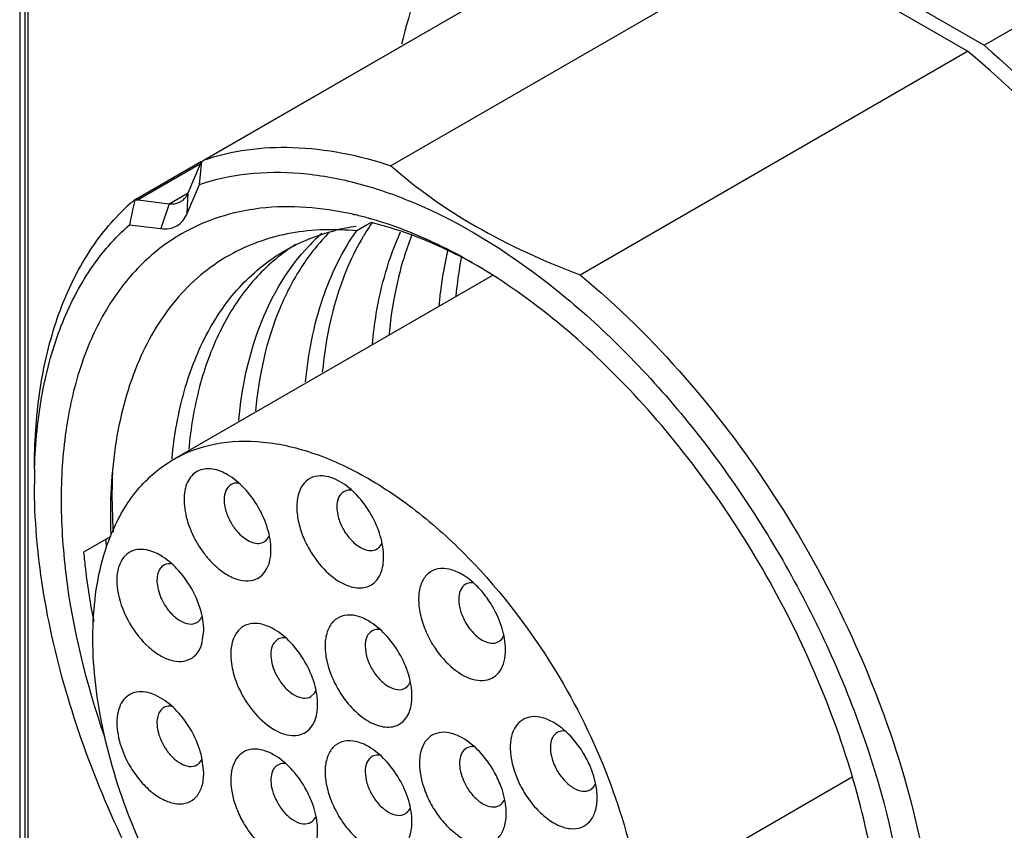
# Model space of a CAD drawing. Header units: inches. Extents: x 0 to 34, y 0 to 22.
# Tile 77 of 126: x 23.308 to 23.718, y 11.356 to 11.694. Entities that reach past the tile are written whole.
import ezdxf

# ---------------------------------------------------------------- set-up
doc = ezdxf.new("R2010")
doc.units = ezdxf.units.IN
doc.header["$LTSCALE"] = 1.87
doc.header["$MEASUREMENT"] = 0
doc.layers.get('0').update_dxf_attribs({"linetype": 'CONTINUOUS'})

msp = doc.modelspace()

# ---------------------------------------------------------------- linework, layer by layer
at = {"color": 7, "linetype": 'CONTINUOUS'}
for p, q in [((23.3081008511, 11.7894496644), (23.3081008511, 11.2143064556)), ((23.3102221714, 11.7906744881), (23.3102221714, 11.2155312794)), ((23.311636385, 11.2122650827), (23.311636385, 11.7874082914)), ((23.61736552, 11.7364939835), (23.7098642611, 11.6830863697)), ((23.6242202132, 11.7261072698), (23.4627548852, 11.632879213)), ((23.7030095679, 11.6806152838), (23.6242202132, 11.7261072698)), ((23.3846177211, 11.6350780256), (23.5182787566, 11.7122522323)), ((23.5187484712, 11.7124652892), (23.3851219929, 11.6353110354)), ((23.7098642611, 11.6830863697), (23.7256587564, 11.6922059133)), ((23.5415442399, 11.5873872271), (23.7030095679, 11.6806152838)), ((23.3838742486, 11.634652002), (23.3555117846, 11.6182758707)), ((23.3834078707, 11.6336284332), (23.357443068, 11.6186366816)), ((23.3782894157, 11.6215749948), (23.3834091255, 11.63362626)), ((23.383021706, 11.625064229), (23.3839201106, 11.6345725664)), ((23.3834091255, 11.63362626), (23.3839201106, 11.6345725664)), ((23.3839201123, 11.6345725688), (23.3843362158, 11.6348983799)), ((23.3843362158, 11.6348983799), (23.3846177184, 11.6350780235)), ((23.3847385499, 11.6351445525), (23.3851219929, 11.6353110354)), ((23.3779027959, 11.613012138), (23.3830217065, 11.6250642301)), ((23.3704402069, 11.617043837), (23.3782890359, 11.6215756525)), ((23.3779019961, 11.6130129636), (23.3782894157, 11.6215749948)), ((23.3551272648, 11.6179958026), (23.3555117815, 11.6182758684)), ((23.3558698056, 11.6178437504), (23.355296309, 11.6150411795)), ((23.3555117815, 11.6182758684), (23.3557134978, 11.6183751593)), ((23.3557134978, 11.6183751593), (23.355994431, 11.6184517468)), ((23.3559403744, 11.6181880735), (23.3558698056, 11.6178437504)), ((23.3559944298, 11.6184517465), (23.3559403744, 11.6181880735)), ((23.3559944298, 11.6184517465), (23.3565015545, 11.6185919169)), ((23.3565015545, 11.6185919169), (23.3569842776, 11.6186530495)), ((23.3569842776, 11.6186530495), (23.3574428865, 11.6186365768)), ((23.3574428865, 11.6186365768), (23.3704400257, 11.6170437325)), ((23.3704400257, 11.6170437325), (23.3669128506, 11.6066691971)), ((23.355296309, 11.6150411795), (23.3539157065, 11.6082620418)), ((23.4545910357, 11.6091857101), (23.4526071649, 11.608040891)), ((23.3539157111, 11.6082620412), (23.3669131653, 11.6066680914)), ((23.4526071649, 11.608040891), (23.4485518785, 11.6057005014)), ((23.4513390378, 11.6035622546), (23.4512397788, 11.6033959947)), ((23.5050646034, 11.5871908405), (23.3722268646, 11.510491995)), ((23.3715379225, 11.510630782), (23.3715545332, 11.5108068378)), ((23.441620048, 11.5011386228), (23.4392601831, 11.5023235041)), ((23.3966958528, 11.500247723), (23.3961337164, 11.4999722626)), ((23.3460620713, 11.478346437), (23.3347388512, 11.471809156)), ((23.4093517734, 11.4758303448), (23.4099139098, 11.4761058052)), ((23.3840309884, 11.4336582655), (23.3847762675, 11.4391617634)), ((23.4155950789, 11.4354935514), (23.4140469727, 11.4340577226)), ((23.4293752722, 11.411627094), (23.4309233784, 11.4130629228)), ((23.4309233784, 11.4130629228), (23.4316094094, 11.4143469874)), ((23.3847760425, 11.3798199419), (23.3840309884, 11.3861845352)), ((23.6549170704, 11.3780011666), (23.5666012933, 11.3270087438))]:
    msp.add_line(p, q, dxfattribs=at)
for centre, radius, start, end in [((23.3862865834, 11.6321899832), 0.003335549, 117.6520913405, 120.0216310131), ((23.4167723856, 11.547449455), 0.093685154, 131.1477543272, 136.0214114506), ((23.4158235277, 11.4758643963), 0.1402544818, 76.7365748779, 77.4353320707), ((23.4145634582, 11.4706262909), 0.1456419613, 74.5526153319, 76.7268628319), ((23.4131371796, 11.4653681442), 0.1510900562, 74.0013287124, 74.5623877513), ((23.532154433, 11.5553894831), 0.0940807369, 145.1847319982, 146.4967187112), ((23.4880343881, 11.54298234), 0.0819830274, 131.2193425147, 136.5224433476), ((23.4599351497, 11.522485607), 0.0858533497, 97.8454627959, 103.7871307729), ((23.5349455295, 11.55355821), 0.0974189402, 146.50473384, 149.1168599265), ((23.4648306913, 11.5337139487), 0.0783508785, 122.1298239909, 125.8176892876), ((23.5513090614, 11.5000744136), 0.2370716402, 178.4033767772, 180.0063548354), ((23.6082540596, 11.4950688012), 0.2649358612, 183.886222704, 184.552068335), ((23.4233635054, 11.4475256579), 0.0834154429, 157.4372478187, 158.1589221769), ((23.4178895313, 11.4315278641), 0.0045813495, 115.7040379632, 120.0526562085), ((23.50565724, 11.3654784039), 0.043561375, 22.1499820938, 30.0319045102), ((23.5523443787, 11.3924781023), 0.02345646, 202.1499821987, 210.0319044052), ((23.4681622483, 11.3591160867), 0.0431708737, 21.2413041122, 30.0655951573), ((23.5144135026, 11.3858987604), 0.0233609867, 201.2630288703, 210.0438703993), ((23.5554933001, 11.3943091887), 0.043561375, 202.1499820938, 210.0319045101), ((23.4358176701, 11.3788834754), 0.0233609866, 201.2630288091, 210.0438704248), ((23.389566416, 11.3521008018), 0.0431708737, 21.2413041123, 30.0655951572), ((23.5172967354, 11.3875999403), 0.0431708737, 201.2413041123, 210.0655951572), ((23.4387009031, 11.3805846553), 0.0431708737, 201.2413041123, 210.0655951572)]:
    msp.add_arc(centre, radius, start, end, dxfattribs=at)
for points, knots in [([(23.572882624, 11.7928795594), (23.5664395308, 11.7918953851), (23.5538177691, 11.7889750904), (23.5359563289, 11.7816243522), (23.5196397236, 11.7714604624), (23.4999109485, 11.7540340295), (23.4799328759, 11.7249896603), (23.4705947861, 11.6979761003), (23.4671978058, 11.6835443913)], [0, 0, 0, 0, 0.1208581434, 0.2390414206, 0.3565964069, 0.4756192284, 0.7250836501, 1, 1, 1, 1]), ([(23.7098642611, 11.6830863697), (23.7272255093, 11.6681646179), (23.7599493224, 11.6341218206), (23.8006885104, 11.5755760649), (23.8323398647, 11.5114091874), (23.8527741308, 11.4458693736), (23.8606565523, 11.383267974), (23.8560159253, 11.3349298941), (23.8448507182, 11.3020901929), (23.8335306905, 11.2815799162), (23.819120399, 11.2647009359), (23.8075146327, 11.2560637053), (23.8014166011, 11.2525433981)], [0, 0, 0, 0, 0.1394720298, 0.2860217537, 0.4330032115, 0.5736996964, 0.7023360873, 0.8152427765, 0.8657614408, 0.9127616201, 0.9571018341, 1, 1, 1, 1]), ([(23.7964889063, 11.2610630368), (23.802448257, 11.2645032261), (23.8137860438, 11.2729681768), (23.8278151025, 11.289545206), (23.8387724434, 11.3097095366), (23.8494773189, 11.3420130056), (23.8536111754, 11.3895181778), (23.8452978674, 11.4509010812), (23.8246207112, 11.5149648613), (23.7929646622, 11.577381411), (23.7525144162, 11.6339099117), (23.7201358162, 11.6664868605), (23.7030095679, 11.6806152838)], [0, 0, 0, 0, 0.0428626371, 0.0872128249, 0.134275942, 0.1849308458, 0.2982858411, 0.4274739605, 0.5685985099, 0.7156484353, 0.8617028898, 1, 1, 1, 1]), ([(23.3851219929, 11.6353110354), (23.3908555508, 11.6372702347), (23.4030211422, 11.6401155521), (23.4293823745, 11.6413779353), (23.4495709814, 11.6372274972), (23.4627548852, 11.632879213)], [0, 0, 0, 0, 0.230508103, 0.471861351, 1, 1, 1, 1]), ([(23.3830217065, 11.6250642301), (23.389508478, 11.6272808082), (23.4034288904, 11.6302941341), (23.4254629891, 11.6303888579), (23.448668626, 11.6262304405), (23.4640527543, 11.6209134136), (23.4718169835, 11.6176591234)], [0, 0, 0, 0, 0.2260800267, 0.4653058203, 0.7223515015, 1, 1, 1, 1]), ([(23.4627548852, 11.632879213), (23.4735655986, 11.6233258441), (23.4986709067, 11.6056608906), (23.5265484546, 11.5930444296), (23.5415442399, 11.5873872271)], [0, 0, 0, 0, 0.4737246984, 1, 1, 1, 1]), ([(23.3751843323, 11.6178973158), (23.3755212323, 11.6180918), (23.3768550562, 11.6190267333), (23.3778079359, 11.6204409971), (23.3782897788, 11.621575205)], [0, 0, 0, 0, 0.2399315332, 1, 1, 1, 1]), ([(23.3704404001, 11.6170439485), (23.3708711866, 11.6169911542), (23.3724899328, 11.6168965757), (23.3741552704, 11.6173032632), (23.3751843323, 11.6178973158)], [0, 0, 0, 0, 0.2675388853, 1, 1, 1, 1]), ([(23.4463346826, 11.612759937), (23.4339422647, 11.6155217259), (23.4149677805, 11.6170970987), (23.3911164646, 11.612017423), (23.3804517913, 11.6072997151), (23.3755188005, 11.6044520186)], [0, 0, 0, 0, 0.5234801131, 0.7651535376, 1, 1, 1, 1]), ([(23.4718169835, 11.6176591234), (23.4920975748, 11.6091587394), (23.5214965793, 11.5907432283), (23.556718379, 11.5597040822), (23.5916819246, 11.5218675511), (23.6291808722, 11.4674759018), (23.6615941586, 11.3965490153), (23.6766609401, 11.3354396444), (23.6796596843, 11.2889683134), (23.6774529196, 11.2576000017), (23.670878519, 11.2294181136), (23.660001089, 11.2050730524), (23.6449737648, 11.1852218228), (23.6322473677, 11.1753235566), (23.6255188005, 11.1714393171)], [0, 0, 0, 0, 0.1218066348, 0.1892459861, 0.2599273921, 0.4066707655, 0.5530149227, 0.6898347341, 0.7524469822, 0.8103471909, 0.8633963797, 0.9119498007, 0.9569647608, 1, 1, 1, 1]), ([(23.3142375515, 11.5064775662), (23.3142372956, 11.5172572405), (23.3155614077, 11.5379594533), (23.3221169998, 11.5670812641), (23.3330655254, 11.5922946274), (23.3435360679, 11.6064752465), (23.3493566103, 11.6125034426)], [0, 0, 0, 0, 0.2830392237, 0.5425053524, 0.7799786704, 1, 1, 1, 1]), ([(23.373553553, 11.6078559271), (23.3745038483, 11.6084045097), (23.3762784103, 11.6099198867), (23.3774407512, 11.6119245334), (23.3779027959, 11.613012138)], [0, 0, 0, 0, 0.4814806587, 1, 1, 1, 1]), ([(23.4964447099, 11.5924687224), (23.4929659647, 11.5943735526), (23.4795760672, 11.6012301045), (23.4653516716, 11.6065459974), (23.4545910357, 11.6091857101)], [0, 0, 0, 0, 0.2636027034, 1, 1, 1, 1]), ([(23.4965652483, 11.5924626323), (23.4931026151, 11.5944613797), (23.4797408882, 11.6017142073), (23.4655529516, 11.6075174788), (23.454779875, 11.6106061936)], [0, 0, 0, 0, 0.2629428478, 1, 1, 1, 1]), ([(23.3143294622, 11.5066798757), (23.3146255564, 11.5172612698), (23.3165698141, 11.5375118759), (23.3242313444, 11.5657446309), (23.3364043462, 11.5897765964), (23.3477199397, 11.6028517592), (23.3539157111, 11.6082620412)], [0, 0, 0, 0, 0.2836855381, 0.5427119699, 0.7795620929, 1, 1, 1, 1]), ([(23.3755188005, 11.6044520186), (23.3691916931, 11.6007995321), (23.3572253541, 11.5914885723), (23.3431031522, 11.5728105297), (23.3328896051, 11.5499028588), (23.3267290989, 11.523385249), (23.324682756, 11.4938686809), (23.3275443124, 11.4501606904), (23.3357802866, 11.4169521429), (23.3433735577, 11.3949893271)], [0, 0, 0, 0, 0.0962397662, 0.1969170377, 0.3055300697, 0.424217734, 0.5537718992, 0.6938740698, 1, 1, 1, 1]), ([(23.3669131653, 11.6066680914), (23.3680861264, 11.6065243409), (23.3704034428, 11.6065284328), (23.3726032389, 11.6073073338), (23.373553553, 11.6078559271)], [0, 0, 0, 0, 0.5185263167, 1, 1, 1, 1]), ([(23.4485523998, 11.6057008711), (23.4394517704, 11.6065926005), (23.4215034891, 11.6062095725), (23.4044183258, 11.6004037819), (23.39688504, 11.5963496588)], [0, 0, 0, 0, 0.5166481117, 1, 1, 1, 1]), ([(23.4372142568, 11.6051616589), (23.4328309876, 11.6008062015), (23.4248006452, 11.5907702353), (23.4122126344, 11.5663784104), (23.4077048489, 11.5452736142), (23.4063395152, 11.5307549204)], [0, 0, 0, 0, 0.2261736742, 0.4662398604, 1, 1, 1, 1]), ([(23.4186725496, 11.5975356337), (23.4202814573, 11.5984647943), (23.4268935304, 11.6019760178), (23.4340118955, 11.6045229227), (23.4394749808, 11.6058653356)], [0, 0, 0, 0, 0.2482697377, 1, 1, 1, 1]), ([(23.4272136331, 11.542813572), (23.4283217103, 11.5546039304), (23.4325494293, 11.5767939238), (23.4424174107, 11.5973075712), (23.4485300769, 11.605899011)], [0, 0, 0, 0, 0.5289961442, 1, 1, 1, 1]), ([(23.4550147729, 11.5584924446), (23.4554072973, 11.5627645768), (23.4574463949, 11.5787643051), (23.4618735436, 11.594544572), (23.4668069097, 11.6053135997)], [0, 0, 0, 0, 0.265883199, 1, 1, 1, 1]), ([(23.4512397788, 11.6033959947), (23.4488888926, 11.5994495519), (23.4399311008, 11.5817481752), (23.435597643, 11.5619596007), (23.4341757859, 11.546830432)], [0, 0, 0, 0, 0.2321234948, 1, 1, 1, 1]), ([(23.4713923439, 11.6037599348), (23.4701579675, 11.6006447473), (23.465502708, 11.5872963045), (23.4629620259, 11.5732575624), (23.4619769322, 11.5625280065)], [0, 0, 0, 0, 0.2372184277, 1, 1, 1, 1]), ([(23.3968846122, 11.596349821), (23.3926470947, 11.5940693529), (23.384500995, 11.5886581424), (23.369963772, 11.5746300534), (23.3558690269, 11.551105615), (23.3467333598, 11.5169062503), (23.3455799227, 11.4920678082), (23.3460375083, 11.4790210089)], [0, 0, 0, 0, 0.1074280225, 0.2168659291, 0.4488699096, 0.7085617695, 1, 1, 1, 1]), ([(23.3715545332, 11.5108068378), (23.3724643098, 11.5204002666), (23.3756319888, 11.538646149), (23.3853323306, 11.5634884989), (23.3995494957, 11.5837487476), (23.412045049, 11.5937081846), (23.4186725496, 11.5975356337)], [0, 0, 0, 0, 0.2824701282, 0.5394306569, 0.7756615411, 1, 1, 1, 1]), ([(23.4189791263, 11.5972473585), (23.4132411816, 11.5931066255), (23.4025554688, 11.5829125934), (23.3904585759, 11.5634902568), (23.382127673, 11.5403244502), (23.3793295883, 11.5234957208), (23.3785006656, 11.5146811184)], [0, 0, 0, 0, 0.2243399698, 0.4619311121, 0.7193055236, 1, 1, 1, 1]), ([(23.3993797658, 11.5267364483), (23.4007027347, 11.5408046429), (23.4061483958, 11.5670705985), (23.4200592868, 11.590449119), (23.4285439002, 11.5993924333)], [0, 0, 0, 0, 0.5340652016, 1, 1, 1, 1]), ([(23.4828567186, 11.5745644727), (23.4830379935, 11.5765393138), (23.4838671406, 11.5842123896), (23.4852053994, 11.5918338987), (23.4865266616, 11.5974141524)], [0, 0, 0, 0, 0.2569609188, 1, 1, 1, 1]), ([(23.4920438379, 11.5946210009), (23.4917981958, 11.5933209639), (23.4908633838, 11.58800994), (23.4901894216, 11.582653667), (23.4898157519, 11.5786015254)], [0, 0, 0, 0, 0.2453539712, 1, 1, 1, 1]), ([(23.6677904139, 11.2959110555), (23.6677908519, 11.3094454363), (23.6653111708, 11.3376097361), (23.6554279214, 11.380098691), (23.639595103, 11.4231366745), (23.6184051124, 11.4651051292), (23.5926520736, 11.5044387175), (23.5632946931, 11.53966721), (23.5314385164, 11.5694685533), (23.508286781, 11.5856965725), (23.4965652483, 11.5924626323)], [0, 0, 0, 0, 0.1141540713, 0.2373264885, 0.3669776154, 0.5000028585, 0.6330275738, 0.7626772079, 0.885847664, 1, 1, 1, 1]), ([(23.5415442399, 11.5873872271), (23.5573120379, 11.5743794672), (23.5873073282, 11.544658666), (23.6124672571, 11.5108169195), (23.6240957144, 11.4926504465)], [0, 0, 0, 0, 0.4865665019, 1, 1, 1, 1]), ([(23.3722272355, 11.5104913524), (23.37758389, 11.5135842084), (23.3898930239, 11.5180546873), (23.4103340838, 11.5185672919), (23.4321298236, 11.5133091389), (23.4545329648, 11.5026466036), (23.4768164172, 11.4870251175), (23.5058874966, 11.4598228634), (23.5242057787, 11.4347850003), (23.5346323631, 11.4167256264)], [0, 0, 0, 0, 0.0907892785, 0.188002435, 0.2960857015, 0.4169073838, 0.550147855, 0.6939185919, 1, 1, 1, 1]), ([(23.3463326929, 11.4795317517), (23.3490485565, 11.4860678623), (23.3559463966, 11.4981055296), (23.3665447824, 11.5072103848), (23.3722272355, 11.5104913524)], [0, 0, 0, 0, 0.5189253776, 1, 1, 1, 1]), ([(23.3829197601, 11.505890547), (23.3819813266, 11.5055069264), (23.3801836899, 11.5043588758), (23.3781857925, 11.5017114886), (23.3769411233, 11.4983156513), (23.3762663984, 11.4927333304), (23.3775290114, 11.4848476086), (23.3801545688, 11.4788124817), (23.3818763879, 11.4758302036)], [0, 0, 0, 0, 0.0912619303, 0.1871933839, 0.2934962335, 0.413120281, 0.6900096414, 1, 1, 1, 1]), ([(23.3946705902, 11.5041110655), (23.3927425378, 11.5052245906), (23.3889122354, 11.5068453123), (23.3846217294, 11.5065862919), (23.3829197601, 11.505890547)], [0, 0, 0, 0, 0.5477001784, 1, 1, 1, 1]), ([(23.3467295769, 11.5050802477), (23.3466468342, 11.5030456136), (23.3464242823, 11.4947263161), (23.3466520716, 11.4863963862), (23.347050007, 11.4801236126)], [0, 0, 0, 0, 0.2446995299, 1, 1, 1, 1]), ([(23.4074675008, 11.4906033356), (23.405824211, 11.493449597), (23.4021010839, 11.4985395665), (23.3972389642, 11.5026277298), (23.3946705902, 11.5041110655)], [0, 0, 0, 0, 0.5256404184, 1, 1, 1, 1]), ([(23.4392601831, 11.5023235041), (23.4377284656, 11.5029750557), (23.4346893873, 11.5038506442), (23.430091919, 11.5033891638), (23.4263927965, 11.5008584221), (23.4241356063, 11.4966938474), (23.4233066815, 11.491436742), (23.4238383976, 11.4854220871), (23.4256694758, 11.4790502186), (23.427651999, 11.4748937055), (23.4288269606, 11.4728586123)], [0, 0, 0, 0, 0.1163459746, 0.2169229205, 0.3125211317, 0.4169274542, 0.538866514, 0.6797484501, 0.8357474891, 1, 1, 1, 1]), ([(23.3676074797, 11.3203979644), (23.3592151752, 11.3349400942), (23.344239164, 11.3646118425), (23.3273935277, 11.4104252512), (23.3168754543, 11.4556582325), (23.3142374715, 11.4856400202), (23.3142374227, 11.5000481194)], [0, 0, 0, 0, 0.2660531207, 0.5253504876, 0.7716903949, 1, 1, 1, 1]), ([(23.3961339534, 11.4999718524), (23.3952045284, 11.4994338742), (23.3936002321, 11.4974210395), (23.3930578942, 11.4933632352), (23.3938749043, 11.4887060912), (23.3952494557, 11.4855939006), (23.3961340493, 11.4840617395)], [0, 0, 0, 0, 0.1865918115, 0.4151899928, 0.6925996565, 1, 1, 1, 1]), ([(23.3993019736, 11.5005854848), (23.3990704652, 11.500608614), (23.3981909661, 11.5006513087), (23.3972957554, 11.5004929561), (23.3966958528, 11.500247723)], [0, 0, 0, 0, 0.2641616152, 1, 1, 1, 1]), ([(23.454417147, 11.4876312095), (23.4527741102, 11.4904770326), (23.4490505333, 11.4955665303), (23.4441893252, 11.4996563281), (23.4416200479, 11.5011393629)], [0, 0, 0, 0, 0.5255489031, 1, 1, 1, 1]), ([(23.4464313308, 11.4975925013), (23.4461271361, 11.4976312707), (23.4449855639, 11.4977048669), (23.4438088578, 11.4974194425), (23.4430835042, 11.4970001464)], [0, 0, 0, 0, 0.2679433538, 1, 1, 1, 1]), ([(23.4430835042, 11.4970001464), (23.4421542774, 11.4964629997), (23.4405511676, 11.4944495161), (23.4400070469, 11.4903926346), (23.4408246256, 11.4857346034), (23.4421990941, 11.4826220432), (23.443083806, 11.4810896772)], [0, 0, 0, 0, 0.1864885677, 0.4151219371, 0.6925603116, 1, 1, 1, 1]), ([(23.4127674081, 11.4727691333), (23.4127668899, 11.4757348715), (23.4116563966, 11.4819887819), (23.4091105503, 11.4877574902), (23.4074675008, 11.4906033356)], [0, 0, 0, 0, 0.4743786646, 1, 1, 1, 1]), ([(23.6240957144, 11.4926504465), (23.6356443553, 11.474608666), (23.6559859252, 11.4373564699), (23.6778131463, 11.3792810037), (23.6897621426, 11.3222432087), (23.6907158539, 11.284758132), (23.6890138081, 11.2672039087)], [0, 0, 0, 0, 0.2695791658, 0.532129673, 0.7780517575, 1, 1, 1, 1]), ([(23.4597167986, 11.4697969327), (23.4597162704, 11.4727626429), (23.4586061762, 11.4790166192), (23.4560602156, 11.4847853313), (23.454417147, 11.4876312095)], [0, 0, 0, 0, 0.4743734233, 1, 1, 1, 1]), ([(23.3961340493, 11.4840617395), (23.3969761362, 11.4826032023), (23.3986692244, 11.4802653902), (23.4015594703, 11.4776171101), (23.4042600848, 11.4760208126), (23.4069196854, 11.4753085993), (23.4086358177, 11.4755376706), (23.4093517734, 11.4758303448)], [0, 0, 0, 0, 0.3025903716, 0.5134142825, 0.7006443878, 0.8610335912, 1, 1, 1, 1]), ([(23.3722307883, 11.3229751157), (23.3645626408, 11.3362567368), (23.3516959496, 11.3633746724), (23.3400948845, 11.4049206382), (23.337195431, 11.4438545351), (23.3417658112, 11.4681557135), (23.3459356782, 11.4785589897)], [0, 0, 0, 0, 0.2834611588, 0.5518536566, 0.7928449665, 1, 1, 1, 1]), ([(23.4099136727, 11.4761062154), (23.4101545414, 11.4762456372), (23.4111092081, 11.476918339), (23.4117851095, 11.4779395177), (23.4121211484, 11.4787571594)], [0, 0, 0, 0, 0.2394447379, 1, 1, 1, 1]), ([(23.443083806, 11.4810896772), (23.4441087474, 11.4793144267), (23.4464445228, 11.476222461), (23.4496033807, 11.4738767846), (23.4512453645, 11.4731783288)], [0, 0, 0, 0, 0.5346247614, 1, 1, 1, 1]), ([(23.3666791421, 11.4705040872), (23.3649116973, 11.4715247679), (23.3614051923, 11.4730348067), (23.356676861, 11.4730768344), (23.3536151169, 11.4717412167), (23.3510277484, 11.4695932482), (23.3498319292, 11.4672240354), (23.3493313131, 11.4655616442)], [0, 0, 0, 0, 0.2885686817, 0.5300285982, 0.6419710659, 0.7545341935, 1, 1, 1, 1]), ([(23.3818763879, 11.4758302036), (23.3826679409, 11.4744591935), (23.3843816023, 11.4718279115), (23.3877509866, 11.4677101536), (23.3919534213, 11.4638608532), (23.3969676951, 11.4608970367), (23.4019072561, 11.4595740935), (23.4050944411, 11.4599994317), (23.4064241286, 11.4605429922)], [0, 0, 0, 0, 0.1530824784, 0.3029152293, 0.5136378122, 0.700778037, 0.8610941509, 1, 1, 1, 1]), ([(23.4512453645, 11.4731783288), (23.4522009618, 11.4727718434), (23.4541107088, 11.4722491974), (23.4560960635, 11.4726900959), (23.4568636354, 11.4731337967)], [0, 0, 0, 0, 0.5394462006, 1, 1, 1, 1]), ([(23.4568636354, 11.4731337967), (23.4571022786, 11.4732717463), (23.4580470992, 11.4739364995), (23.4587194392, 11.4749430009), (23.459056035, 11.4757497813)], [0, 0, 0, 0, 0.2397283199, 1, 1, 1, 1]), ([(23.3347389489, 11.4718092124), (23.3349545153, 11.4694365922), (23.3359697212, 11.4597485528), (23.3375034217, 11.4501164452), (23.3389191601, 11.4428958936)], [0, 0, 0, 0, 0.2445881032, 1, 1, 1, 1]), ([(23.379476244, 11.4569962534), (23.3778328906, 11.459842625), (23.3741096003, 11.4649325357), (23.3692475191, 11.4690208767), (23.3666791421, 11.4705040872)], [0, 0, 0, 0, 0.5256551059, 1, 1, 1, 1]), ([(23.4064241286, 11.4605429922), (23.4074074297, 11.460944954), (23.4092900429, 11.4621714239), (23.4113298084, 11.4650200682), (23.4125343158, 11.4686659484), (23.4127676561, 11.4713504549), (23.4127674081, 11.4727691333)], [0, 0, 0, 0, 0.2186537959, 0.4498008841, 0.7079891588, 1, 1, 1, 1]), ([(23.4288269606, 11.4728586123), (23.4307303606, 11.4695618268), (23.4350686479, 11.4638201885), (23.4409345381, 11.4594634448), (23.4439839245, 11.4581663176)], [0, 0, 0, 0, 0.5346175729, 1, 1, 1, 1]), ([(23.4439839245, 11.4581663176), (23.4459159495, 11.4573444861), (23.4489800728, 11.4565728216), (23.4528803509, 11.4572386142), (23.4561983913, 11.4589567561), (23.4591901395, 11.4633336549), (23.4597172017, 11.4675336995), (23.4597167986, 11.4697969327)], [0, 0, 0, 0, 0.2613489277, 0.3759705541, 0.4862127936, 0.7182765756, 1, 1, 1, 1]), ([(23.3493313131, 11.4655616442), (23.3482769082, 11.4620602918), (23.3486163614, 11.4536225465), (23.3516780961, 11.4460479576), (23.3538860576, 11.4422236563)], [0, 0, 0, 0, 0.4529734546, 1, 1, 1, 1]), ([(23.3681425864, 11.466365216), (23.3675637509, 11.4660311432), (23.3664989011, 11.4650382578), (23.3659035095, 11.4637294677), (23.3656903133, 11.4630215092)], [0, 0, 0, 0, 0.4747669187, 1, 1, 1, 1]), ([(23.3714395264, 11.4669638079), (23.371140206, 11.4669993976), (23.3700148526, 11.4670634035), (23.3688582, 11.4667782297), (23.3681425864, 11.466365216)], [0, 0, 0, 0, 0.2673010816, 1, 1, 1, 1]), ([(23.492380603, 11.4625479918), (23.4907443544, 11.4634925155), (23.4874966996, 11.4649079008), (23.482421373, 11.4652441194), (23.4780655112, 11.4632415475), (23.4752465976, 11.4591797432), (23.4740840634, 11.4538048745), (23.4744476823, 11.4475336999), (23.4762725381, 11.4408136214), (23.4783448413, 11.4364193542), (23.479587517, 11.4342669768)], [0, 0, 0, 0, 0.12448034, 0.2299522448, 0.3253936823, 0.4260703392, 0.5437871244, 0.6817056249, 0.8362471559, 1, 1, 1, 1]), ([(23.3656903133, 11.4630215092), (23.3651225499, 11.4611361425), (23.3653052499, 11.4565926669), (23.3669539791, 11.4525139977), (23.368142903, 11.4504547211)], [0, 0, 0, 0, 0.4529719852, 1, 1, 1, 1]), ([(23.5001727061, 11.4560136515), (23.4995762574, 11.4566865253), (23.4972368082, 11.4591484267), (23.49454429, 11.4612990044), (23.492380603, 11.4625479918)], [0, 0, 0, 0, 0.2646589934, 1, 1, 1, 1]), ([(23.3847761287, 11.4391618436), (23.3847762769, 11.4421275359), (23.3836646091, 11.4483814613), (23.3811193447, 11.4541503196), (23.379476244, 11.4569962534)], [0, 0, 0, 0, 0.474367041, 1, 1, 1, 1]), ([(23.493844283, 11.4584081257), (23.492914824, 11.4578714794), (23.4913120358, 11.4558575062), (23.4907674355, 11.451801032), (23.4915851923, 11.4471429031), (23.4929596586, 11.4440303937), (23.4938443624, 11.4424980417)], [0, 0, 0, 0, 0.1864825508, 0.4151137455, 0.6925589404, 1, 1, 1, 1]), ([(23.4971190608, 11.4590095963), (23.4968217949, 11.4590439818), (23.4957034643, 11.4591043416), (23.4945554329, 11.4588187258), (23.493844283, 11.4584081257)], [0, 0, 0, 0, 0.2670851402, 1, 1, 1, 1]), ([(23.5051777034, 11.449039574), (23.5048151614, 11.4496675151), (23.5033225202, 11.4521121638), (23.5015915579, 11.4544129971), (23.5001727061, 11.4560136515)], [0, 0, 0, 0, 0.2531661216, 1, 1, 1, 1]), ([(23.368142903, 11.4504547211), (23.3690277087, 11.4489221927), (23.3710362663, 11.4461753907), (23.3746618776, 11.4431376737), (23.3784476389, 11.4415817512), (23.3809932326, 11.4419623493), (23.3819227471, 11.4424988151)], [0, 0, 0, 0, 0.307451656, 0.5849040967, 0.8135398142, 1, 1, 1, 1]), ([(23.5104773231, 11.4312053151), (23.5104767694, 11.4341709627), (23.5093668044, 11.4404249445), (23.5068208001, 11.4461936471), (23.5051777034, 11.449039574)], [0, 0, 0, 0, 0.4743638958, 1, 1, 1, 1]), ([(23.3819227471, 11.4424988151), (23.3821641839, 11.4426381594), (23.3831214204, 11.4433114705), (23.3837952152, 11.4443369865), (23.3841319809, 11.4451561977)], [0, 0, 0, 0, 0.2393853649, 1, 1, 1, 1]), ([(23.4534315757, 11.4431395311), (23.4517949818, 11.4440844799), (23.4485470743, 11.4455009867), (23.4434709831, 11.4458371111), (23.4391147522, 11.4438348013), (23.4362955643, 11.4397727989), (23.4351330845, 11.434397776), (23.4354964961, 11.4281263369), (23.4373216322, 11.421406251), (23.4393938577, 11.4170118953), (23.4406364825, 11.414859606)], [0, 0, 0, 0, 0.1245065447, 0.2299782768, 0.3254201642, 0.4260952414, 0.54381041, 0.6817206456, 0.8362637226, 1, 1, 1, 1]), ([(23.3538860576, 11.4422236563), (23.3560189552, 11.4385293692), (23.3598955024, 11.4335387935), (23.3662026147, 11.4287723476), (23.370841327, 11.4266357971), (23.3753169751, 11.4259845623), (23.379357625, 11.4270254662), (23.3824588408, 11.4297719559), (23.383620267, 11.4322943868), (23.3840309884, 11.4336582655)], [0, 0, 0, 0, 0.3200592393, 0.4637013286, 0.5901993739, 0.6993913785, 0.7967133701, 0.8931299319, 1, 1, 1, 1]), ([(23.4141316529, 11.4396329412), (23.4126627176, 11.440480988), (23.40974658, 11.4417879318), (23.4052264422, 11.4423582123), (23.4011813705, 11.4411804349), (23.3992146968, 11.4393025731), (23.3984629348, 11.4382331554)], [0, 0, 0, 0, 0.2938502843, 0.5470677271, 0.7735328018, 1, 1, 1, 1]), ([(23.4662266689, 11.4296322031), (23.4645837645, 11.432477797), (23.4608608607, 11.4375669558), (23.4560003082, 11.4416563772), (23.4534315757, 11.4431395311)], [0, 0, 0, 0, 0.5255634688, 1, 1, 1, 1]), ([(23.4938443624, 11.4424980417), (23.4944258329, 11.4414909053), (23.4952958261, 11.4402078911), (23.4962877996, 11.4390265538), (23.4965393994, 11.4387427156)], [0, 0, 0, 0, 0.754060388, 1, 1, 1, 1]), ([(23.3984629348, 11.4382331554), (23.3961474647, 11.4349392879), (23.395520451, 11.4276311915), (23.3977187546, 11.4186326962), (23.3999612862, 11.4137374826), (23.4013385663, 11.4113519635)], [0, 0, 0, 0, 0.4308320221, 0.7052486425, 1, 1, 1, 1]), ([(23.4269287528, 11.4261245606), (23.4252854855, 11.428970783), (23.4215618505, 11.4340603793), (23.4167004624, 11.4381499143), (23.4141316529, 11.4396329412)], [0, 0, 0, 0, 0.5256182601, 1, 1, 1, 1]), ([(23.4190149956, 11.4360766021), (23.4187359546, 11.4361150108), (23.4176846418, 11.4361986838), (23.4165995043, 11.4359913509), (23.4159024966, 11.4356558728)], [0, 0, 0, 0, 0.2669338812, 1, 1, 1, 1]), ([(23.4548932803, 11.4390006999), (23.453964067, 11.4384635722), (23.4523606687, 11.4364504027), (23.451816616, 11.432393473), (23.4526341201, 11.427735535), (23.4540086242, 11.4246230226), (23.4548933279, 11.4230906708)], [0, 0, 0, 0, 0.1864875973, 0.4151209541, 0.6925587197, 1, 1, 1, 1]), ([(23.458282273, 11.4395886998), (23.4579745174, 11.4396296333), (23.456819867, 11.4397096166), (23.4556270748, 11.4394248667), (23.4548932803, 11.4390006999)], [0, 0, 0, 0, 0.2680973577, 1, 1, 1, 1]), ([(23.4965393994, 11.4387427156), (23.497399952, 11.4377718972), (23.4991877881, 11.43608597), (23.5021501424, 11.4343514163), (23.5050735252, 11.4336829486), (23.5069039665, 11.4341268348), (23.5076239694, 11.4345425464)], [0, 0, 0, 0, 0.3067814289, 0.5763886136, 0.8033969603, 1, 1, 1, 1]), ([(23.5076239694, 11.4345425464), (23.5078624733, 11.4346802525), (23.5088074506, 11.4353429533), (23.509478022, 11.4363493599), (23.5098151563, 11.4371549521)], [0, 0, 0, 0, 0.2397533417, 1, 1, 1, 1]), ([(23.4140469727, 11.4340577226), (23.4128001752, 11.4322840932), (23.4124620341, 11.4283487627), (23.4136464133, 11.4235034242), (23.4148538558, 11.420867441), (23.4155954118, 11.4195830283)], [0, 0, 0, 0, 0.4308249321, 0.705277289, 1, 1, 1, 1]), ([(23.479587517, 11.4342669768), (23.479950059, 11.4336390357), (23.4814427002, 11.431194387), (23.4831736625, 11.4288935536), (23.4845925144, 11.4272928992)], [0, 0, 0, 0, 0.2531661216, 1, 1, 1, 1]), ([(23.4715260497, 11.4117980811), (23.4715255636, 11.414763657), (23.4704158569, 11.4210176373), (23.4678697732, 11.426786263), (23.4662266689, 11.4296322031)], [0, 0, 0, 0, 0.4743567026, 1, 1, 1, 1]), ([(23.4845925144, 11.4272928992), (23.4871040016, 11.424459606), (23.4912969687, 11.42083123), (23.4976553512, 11.4183893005), (23.5019449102, 11.4181173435), (23.5057255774, 11.4194818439), (23.5085370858, 11.4224077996), (23.5101716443, 11.4264926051), (23.5104776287, 11.4295678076), (23.5104773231, 11.4312053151)], [0, 0, 0, 0, 0.3074011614, 0.4360151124, 0.5476071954, 0.6490156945, 0.7518735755, 0.86705005, 1, 1, 1, 1]), ([(23.4322285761, 11.4082901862), (23.4322282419, 11.4112560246), (23.4311175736, 11.4175100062), (23.4285717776, 11.423278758), (23.4269287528, 11.4261245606)], [0, 0, 0, 0, 0.474390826, 1, 1, 1, 1]), ([(23.4548933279, 11.4230906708), (23.4553419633, 11.4223136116), (23.4571808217, 11.4195091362), (23.4596514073, 11.4170481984), (23.4617830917, 11.4158173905)], [0, 0, 0, 0, 0.267142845, 1, 1, 1, 1]), ([(23.4155954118, 11.4195830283), (23.4164801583, 11.4180506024), (23.4184886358, 11.4153039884), (23.4221140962, 11.4122662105), (23.4258993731, 11.4107098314), (23.4284460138, 11.4110897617), (23.4293751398, 11.4116273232)], [0, 0, 0, 0, 0.3074286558, 0.5848707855, 0.8135044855, 1, 1, 1, 1]), ([(23.4617830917, 11.4158173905), (23.4629228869, 11.4151592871), (23.4652001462, 11.4142128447), (23.467743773, 11.4145981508), (23.4686729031, 11.4151352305)], [0, 0, 0, 0, 0.5508411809, 1, 1, 1, 1]), ([(23.4686729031, 11.4151352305), (23.4689078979, 11.4152710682), (23.4698384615, 11.4159225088), (23.4705051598, 11.4169070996), (23.4708428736, 11.4176973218)], [0, 0, 0, 0, 0.2400357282, 1, 1, 1, 1]), ([(23.5346323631, 11.4167256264), (23.5428559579, 11.4024819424), (23.556439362, 11.3734305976), (23.564500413, 11.3423093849), (23.5666012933, 11.3270087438)], [0, 0, 0, 0, 0.515725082, 1, 1, 1, 1]), ([(23.3666791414, 11.4111622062), (23.3653640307, 11.411921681), (23.3627512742, 11.4131237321), (23.3587220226, 11.41384311), (23.3550216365, 11.4132413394), (23.3507961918, 11.4105065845), (23.3486869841, 11.4052078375), (23.3484750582, 11.3993583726), (23.3489508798, 11.3960540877), (23.3493313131, 11.3943514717)], [0, 0, 0, 0, 0.1374965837, 0.2579382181, 0.3654740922, 0.4689097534, 0.7002846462, 0.8420468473, 1, 1, 1, 1]), ([(23.4406364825, 11.414859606), (23.4422793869, 11.4120140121), (23.4460022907, 11.4069248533), (23.4508628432, 11.4028354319), (23.4534315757, 11.401352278)], [0, 0, 0, 0, 0.5255634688, 1, 1, 1, 1]), ([(23.4534315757, 11.401352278), (23.4545540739, 11.4007041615), (23.4567883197, 11.3996421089), (23.4602206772, 11.3988114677), (23.4634449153, 11.3988936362), (23.4663130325, 11.3999345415), (23.468648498, 11.401898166), (23.4703315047, 11.4046482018), (23.471329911, 11.4080353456), (23.4715262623, 11.410501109), (23.4715260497, 11.4117980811)], [0, 0, 0, 0, 0.1448105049, 0.274565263, 0.3911315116, 0.5000116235, 0.6088955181, 0.7254762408, 0.8550998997, 1, 1, 1, 1]), ([(23.379476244, 11.397654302), (23.3778329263, 11.4005006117), (23.3741096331, 11.4055905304), (23.3692475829, 11.4096789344), (23.3666791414, 11.4111622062)], [0, 0, 0, 0, 0.5256424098, 1, 1, 1, 1]), ([(23.3714454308, 11.4076212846), (23.3711456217, 11.4076573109), (23.3700183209, 11.4077228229), (23.3688596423, 11.407436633), (23.3681426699, 11.4070231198)], [0, 0, 0, 0, 0.2673118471, 1, 1, 1, 1]), ([(23.4013385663, 11.4113519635), (23.4032420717, 11.4080549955), (23.4075856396, 11.4023144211), (23.4145807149, 11.3971030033), (23.4203080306, 11.3953361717), (23.4241322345, 11.3953196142), (23.4274848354, 11.3966371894), (23.4291433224, 11.3983029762), (23.4298043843, 11.3992433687)], [0, 0, 0, 0, 0.3166821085, 0.5923143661, 0.7080834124, 0.8101017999, 0.904380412, 1, 1, 1, 1]), ([(23.4298043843, 11.3992433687), (23.4302109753, 11.3998217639), (23.4317549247, 11.4025906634), (23.4322288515, 11.4058461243), (23.4322285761, 11.4082901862)], [0, 0, 0, 0, 0.224370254, 1, 1, 1, 1]), ([(23.3681426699, 11.4070231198), (23.3675171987, 11.4066623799), (23.3663722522, 11.4055523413), (23.3654274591, 11.4032078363), (23.365181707, 11.4003570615), (23.365455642, 11.3983391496), (23.3656903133, 11.3972888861)], [0, 0, 0, 0, 0.2031588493, 0.4312763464, 0.6972043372, 1, 1, 1, 1]), ([(23.530573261, 11.4007880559), (23.5290874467, 11.4016461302), (23.5261372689, 11.4029638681), (23.521563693, 11.4035148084), (23.517478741, 11.402260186), (23.5144439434, 11.3992334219), (23.5127309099, 11.3949139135), (23.512106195, 11.3875361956), (23.5135991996, 11.3816946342), (23.5151467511, 11.3778851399)], [0, 0, 0, 0, 0.1302035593, 0.2421953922, 0.3424232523, 0.4431500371, 0.5563634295, 0.6879716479, 1, 1, 1, 1]), ([(23.5433703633, 11.3872800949), (23.5417270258, 11.390126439), (23.5380037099, 11.3952163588), (23.5331416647, 11.3993047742), (23.530573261, 11.4007880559)], [0, 0, 0, 0, 0.5256477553, 1, 1, 1, 1]), ([(23.3656903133, 11.3972888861), (23.3658071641, 11.3967659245), (23.3663845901, 11.3946208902), (23.3673008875, 11.3925711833), (23.368142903, 11.3911127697)], [0, 0, 0, 0, 0.2413892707, 1, 1, 1, 1]), ([(23.3840309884, 11.3861845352), (23.3838139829, 11.387155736), (23.3827416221, 11.3911393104), (23.3810399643, 11.3949458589), (23.379476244, 11.397654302)], [0, 0, 0, 0, 0.2413893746, 1, 1, 1, 1]), ([(23.4927274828, 11.3942523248), (23.4912585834, 11.3951006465), (23.4883417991, 11.3964071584), (23.4838231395, 11.3969781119), (23.4797733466, 11.3957970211), (23.4767258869, 11.3928808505), (23.4749607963, 11.3886788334), (23.4742220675, 11.3814617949), (23.4756007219, 11.3757171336), (23.4770587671, 11.3719592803)], [0, 0, 0, 0, 0.1308769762, 0.2436479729, 0.3445035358, 0.4453587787, 0.5581370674, 0.6889996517, 1, 1, 1, 1]), ([(23.5320367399, 11.3966489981), (23.5312527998, 11.3961968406), (23.5298546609, 11.3946477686), (23.5290476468, 11.3914219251), (23.5292834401, 11.387603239), (23.5300748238, 11.3849738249), (23.5306190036, 11.3836342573)], [0, 0, 0, 0, 0.1928880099, 0.4198538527, 0.6918276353, 1, 1, 1, 1]), ([(23.5353380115, 11.3972473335), (23.5350383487, 11.3972833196), (23.5339115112, 11.3973485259), (23.5327534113, 11.3970623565), (23.5320367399, 11.3966489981)], [0, 0, 0, 0, 0.2672945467, 1, 1, 1, 1]), ([(23.3493313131, 11.3943514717), (23.3495483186, 11.3933802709), (23.3506206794, 11.3893966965), (23.3523223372, 11.385590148), (23.3538860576, 11.3828817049)], [0, 0, 0, 0, 0.2413893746, 1, 1, 1, 1]), ([(23.368142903, 11.3911127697), (23.3690276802, 11.3895802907), (23.3710361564, 11.3868334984), (23.3746616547, 11.3837961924), (23.3784474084, 11.3822392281), (23.3809928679, 11.3826207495), (23.3819226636, 11.3831570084)], [0, 0, 0, 0, 0.3074415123, 0.5848823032, 0.8135156, 1, 1, 1, 1]), ([(23.4534295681, 11.3907447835), (23.4517933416, 11.3916897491), (23.4485455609, 11.3931054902), (23.4434701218, 11.393441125), (23.4391142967, 11.3914387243), (23.4362954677, 11.3873767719), (23.4351330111, 11.3820019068), (23.4354966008, 11.3757306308), (23.4373215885, 11.3690106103), (23.4393938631, 11.3646163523), (23.4406364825, 11.3624640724)], [0, 0, 0, 0, 0.1244926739, 0.2299580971, 0.3253990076, 0.4260761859, 0.5437923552, 0.6817089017, 0.836255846, 1, 1, 1, 1]), ([(23.505524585, 11.3807443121), (23.5038812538, 11.3835906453), (23.5001579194, 11.3886805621), (23.4952958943, 11.3927690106), (23.4927274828, 11.3942523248)], [0, 0, 0, 0, 0.5256448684, 1, 1, 1, 1]), ([(23.4141316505, 11.3872370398), (23.4126627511, 11.3880853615), (23.4097459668, 11.3893918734), (23.4052273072, 11.389962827), (23.4011775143, 11.3887817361), (23.3981300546, 11.3858655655), (23.396364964, 11.3816635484), (23.3956262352, 11.3744465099), (23.3970048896, 11.3687018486), (23.3984629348, 11.3649439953)], [0, 0, 0, 0, 0.1308769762, 0.2436479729, 0.3445035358, 0.4453587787, 0.5581370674, 0.6889996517, 1, 1, 1, 1]), ([(23.4269287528, 11.3737290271), (23.4252854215, 11.3765753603), (23.4215620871, 11.3816652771), (23.416700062, 11.3857537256), (23.4141316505, 11.3872370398)], [0, 0, 0, 0, 0.5256448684, 1, 1, 1, 1]), ([(23.4662266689, 11.3772366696), (23.4645833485, 11.3800829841), (23.4608599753, 11.3851728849), (23.4559980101, 11.3892614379), (23.4534295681, 11.3907447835)], [0, 0, 0, 0, 0.5256396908, 1, 1, 1, 1]), ([(23.4582333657, 11.3871990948), (23.4579301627, 11.3872370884), (23.45679105, 11.3873086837), (23.4556175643, 11.3870233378), (23.4548932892, 11.3866051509)], [0, 0, 0, 0, 0.2675995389, 1, 1, 1, 1]), ([(23.4941909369, 11.3901132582), (23.4934230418, 11.3896702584), (23.4920490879, 11.388168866), (23.491220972, 11.3850337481), (23.4914001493, 11.3813112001), (23.4921331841, 11.378740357), (23.492642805, 11.3774268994)], [0, 0, 0, 0, 0.1937666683, 0.420706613, 0.6920644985, 1, 1, 1, 1]), ([(23.4974990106, 11.3907107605), (23.4971987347, 11.3907471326), (23.496069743, 11.3908134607), (23.4949089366, 11.3905274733), (23.4941909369, 11.3901132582)], [0, 0, 0, 0, 0.2673457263, 1, 1, 1, 1]), ([(23.3538860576, 11.3828817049), (23.3551286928, 11.3807293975), (23.3578982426, 11.3767375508), (23.3628055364, 11.371796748), (23.3680551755, 11.3683460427), (23.3732914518, 11.3666649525), (23.3782189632, 11.3670749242), (23.3821314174, 11.3698458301), (23.3843785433, 11.374409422), (23.3847765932, 11.3779302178), (23.3847760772, 11.3798199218)], [0, 0, 0, 0, 0.1637371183, 0.3182834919, 0.4561997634, 0.5739206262, 0.6745987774, 0.7700384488, 0.875500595, 1, 1, 1, 1]), ([(23.3819226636, 11.3831570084), (23.3821575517, 11.3832924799), (23.3830871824, 11.3839434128), (23.3837533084, 11.3849267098), (23.3840912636, 11.3857159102)], [0, 0, 0, 0, 0.2400297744, 1, 1, 1, 1]), ([(23.4155951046, 11.3830979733), (23.4148272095, 11.3826549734), (23.4134532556, 11.381153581), (23.4126251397, 11.3780184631), (23.412804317, 11.3742959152), (23.4135373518, 11.371725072), (23.4140469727, 11.3704116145)], [0, 0, 0, 0, 0.1937666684, 0.420706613, 0.6920644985, 1, 1, 1, 1]), ([(23.4189031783, 11.3836954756), (23.4186029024, 11.3837318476), (23.4174739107, 11.3837981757), (23.4163131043, 11.3835121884), (23.4155951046, 11.3830979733)], [0, 0, 0, 0, 0.2673457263, 1, 1, 1, 1]), ([(23.4548932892, 11.3866051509), (23.45396384, 11.3860684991), (23.4523609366, 11.3840546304), (23.4518164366, 11.3799981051), (23.4526341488, 11.375339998), (23.4540086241, 11.3722274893), (23.4548933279, 11.3706951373)], [0, 0, 0, 0, 0.186481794, 0.415114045, 0.692558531, 1, 1, 1, 1]), ([(23.5320370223, 11.3807385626), (23.5329217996, 11.3792060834), (23.5349302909, 11.3764592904), (23.5385558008, 11.3734219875), (23.5423415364, 11.3718649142), (23.5448870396, 11.3722464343), (23.5458168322, 11.3727827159)], [0, 0, 0, 0, 0.3074401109, 0.5848806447, 0.81351498, 1, 1, 1, 1]), ([(23.5486702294, 11.369445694), (23.5486702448, 11.3704341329), (23.5484082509, 11.3746948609), (23.5472356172, 11.3788701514), (23.546003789, 11.3819024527)], [0, 0, 0, 0, 0.2319518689, 1, 1, 1, 1]), ([(23.4715261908, 11.3594024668), (23.4715256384, 11.3623681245), (23.470415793, 11.3686221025), (23.4678697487, 11.374390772), (23.4662266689, 11.3772366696)], [0, 0, 0, 0, 0.4743673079, 1, 1, 1, 1]), ([(23.5108244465, 11.3629099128), (23.5108244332, 11.3638499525), (23.5105881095, 11.3678933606), (23.5095229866, 11.3718630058), (23.5084002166, 11.3747567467)], [0, 0, 0, 0, 0.2324549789, 1, 1, 1, 1]), ([(23.5458168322, 11.3727827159), (23.546057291, 11.3729214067), (23.5470092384, 11.3735915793), (23.5476835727, 11.3746087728), (23.5480194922, 11.3754231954)], [0, 0, 0, 0, 0.2395963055, 1, 1, 1, 1]), ([(23.4548933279, 11.3706951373), (23.4557780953, 11.3691626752), (23.4577865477, 11.3664158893), (23.4614120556, 11.3633784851), (23.4651976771, 11.3618216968), (23.4677433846, 11.3622030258), (23.4686728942, 11.3627397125)], [0, 0, 0, 0, 0.3074401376, 0.5848868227, 0.8135202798, 1, 1, 1, 1]), ([(23.4941912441, 11.3742027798), (23.4950760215, 11.3726703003), (23.49708452, 11.3699235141), (23.5007100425, 11.3668861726), (23.5044957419, 11.3653291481), (23.5070413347, 11.3657105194), (23.5079710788, 11.3662468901)], [0, 0, 0, 0, 0.3074395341, 0.584880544, 0.813514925, 1, 1, 1, 1]), ([(23.5177801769, 11.3725074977), (23.5190228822, 11.370355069), (23.5217925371, 11.3663630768), (23.5267000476, 11.3614222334), (23.5319497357, 11.3579715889), (23.5371860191, 11.3562906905), (23.5421134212, 11.3567008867), (23.5460257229, 11.3594719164), (23.5482726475, 11.3640355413), (23.5486701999, 11.3675561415), (23.5486702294, 11.369445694)], [0, 0, 0, 0, 0.1637467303, 0.3182956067, 0.4562127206, 0.5739314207, 0.6746075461, 0.7700461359, 0.8755102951, 1, 1, 1, 1]), ([(23.4155954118, 11.3671874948), (23.4164801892, 11.3656550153), (23.4184886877, 11.3629082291), (23.4221142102, 11.3598708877), (23.4258999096, 11.3583138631), (23.4284455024, 11.3586952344), (23.4293752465, 11.3592316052)], [0, 0, 0, 0, 0.3074395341, 0.584880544, 0.813514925, 1, 1, 1, 1]), ([(23.4322286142, 11.3558946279), (23.4322286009, 11.3568346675), (23.4319922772, 11.3608780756), (23.4309271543, 11.3648477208), (23.4298043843, 11.3677414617)], [0, 0, 0, 0, 0.2324549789, 1, 1, 1, 1]), ([(23.5079710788, 11.3662468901), (23.5082079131, 11.3663835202), (23.5091450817, 11.367041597), (23.5098147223, 11.3680364), (23.510151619, 11.3688346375)], [0, 0, 0, 0, 0.2398756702, 1, 1, 1, 1]), ([(23.4406364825, 11.3624640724), (23.4418791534, 11.3603117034), (23.4446486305, 11.3563198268), (23.4495560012, 11.3513792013), (23.4548054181, 11.3479284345), (23.4600416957, 11.3462474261), (23.4649692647, 11.3466573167), (23.4688816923, 11.3494283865), (23.47112887, 11.3539919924), (23.4715265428, 11.3575127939), (23.4715261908, 11.3594024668)], [0, 0, 0, 0, 0.1637422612, 0.3182824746, 0.4561972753, 0.5739164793, 0.6745979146, 0.7700385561, 0.8755023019, 1, 1, 1, 1]), ([(23.4686728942, 11.3627397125), (23.4689096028, 11.3628763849), (23.4698472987, 11.3635329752), (23.4705155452, 11.3645282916), (23.470853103, 11.3653258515)], [0, 0, 0, 0, 0.2398942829, 1, 1, 1, 1]), ([(23.4799343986, 11.3659717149), (23.4811771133, 11.3638192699), (23.4839467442, 11.3598272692), (23.4888542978, 11.3548864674), (23.4941039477, 11.3514357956), (23.4993402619, 11.3497549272), (23.504267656, 11.3501651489), (23.508179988, 11.3529362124), (23.5104267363, 11.35749987), (23.5108244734, 11.3610204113), (23.5108244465, 11.3629099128)], [0, 0, 0, 0, 0.1637482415, 0.318295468, 0.4562137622, 0.5739325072, 0.6746089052, 0.7700478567, 0.875513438, 1, 1, 1, 1]), ([(23.4013385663, 11.35895643), (23.402581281, 11.3568039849), (23.4053509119, 11.3528119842), (23.4102584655, 11.3478711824), (23.4155081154, 11.3444205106), (23.4207444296, 11.3427396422), (23.4256718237, 11.343149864), (23.4295841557, 11.3459209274), (23.431830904, 11.3504845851), (23.4322286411, 11.3540051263), (23.4322286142, 11.3558946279)], [0, 0, 0, 0, 0.1637482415, 0.318295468, 0.4562137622, 0.5739325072, 0.6746089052, 0.7700478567, 0.875513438, 1, 1, 1, 1]), ([(23.4293752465, 11.3592316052), (23.4296120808, 11.3593682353), (23.4305492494, 11.360026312), (23.43121889, 11.361021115), (23.4315557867, 11.3618193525)], [0, 0, 0, 0, 0.2398756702, 1, 1, 1, 1])]:
    msp.add_open_spline(points, degree=3, knots=knots, dxfattribs=at)

doc.saveas('drawing.dxf')
